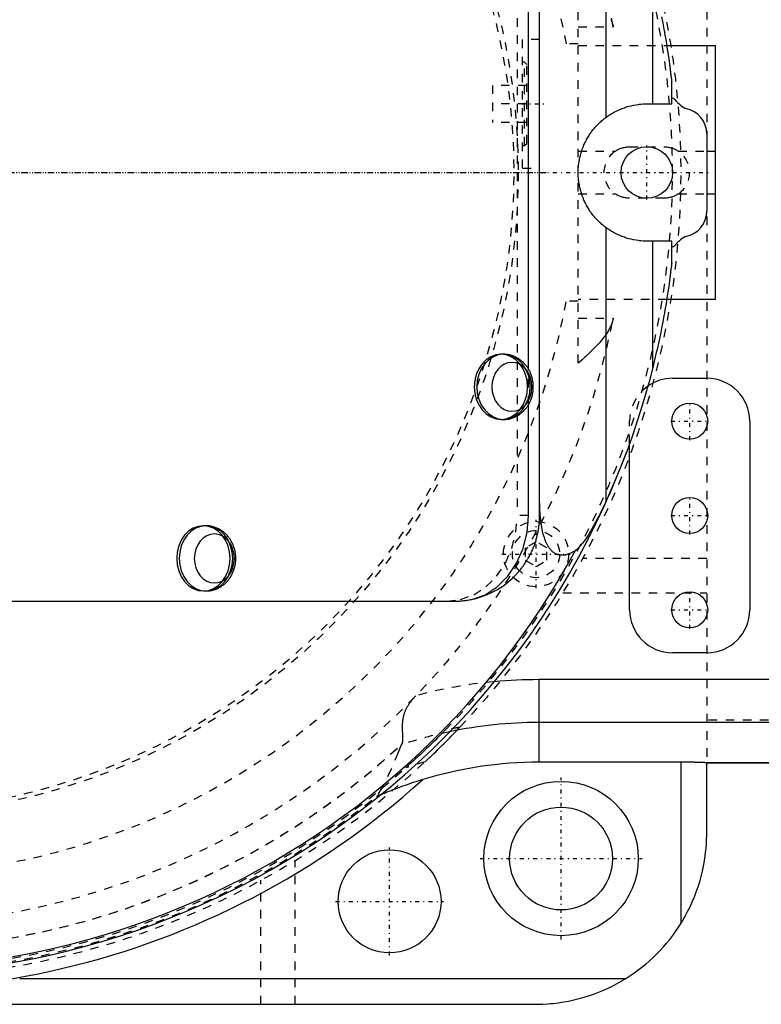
# Model space of a CAD drawing. Extents: x -584 to 223, y -128 to 128.
# Tile 18 of 21: x 17 to 103, y -97 to 18. Entities that reach past the tile are written whole.
import ezdxf

# ---------------------------------------------------------------- set-up
doc = ezdxf.new("R2010")
doc.units = 0
doc.linetypes.add('CENTER', pattern=[1.5, 0.45, -0.5, 0.05, -0.5])
doc.linetypes.add('DASHED', pattern=[2, 1, -1])
for name, color, linetype in [('AM_0', 7, 'CONTINUOUS'), ('AM_3', 7, 'DASHED'), ('AM_7', 7, 'CENTER')]:
    doc.layers.add(name, color=color, linetype=linetype)

msp = doc.modelspace()

# ---------------------------------------------------------------- linework, layer by layer
at = {"layer": 'AM_0', "color": 7, "linetype": 'CONTINUOUS'}
for p, q in [((77.5, -40), (77.5, 40)), ((85.27, 6.45), (85.27, 38.28)), ((76.2, -22.92), (76.2, 22.92)), ((90.69, 8), (90.69, 22.74)), ((92.32, 14.8), (98, 14.8)), ((98, -14.8), (98, 14.8)), ((92.9, 8), (92.9, 10.58)), ((92.9, 8.68), (93.1, 8.68)), ((90, 8), (92.9, 8)), ((97, 4.5), (97, -4.5)), ((97, 2.5), (98, 2.5)), ((97, -2.5), (98, -2.5)), ((85.27, -38.28), (85.27, -6.45)), ((92.9, -8), (90, -8)), ((90.69, -22.74), (90.69, -8)), ((92.9, -10.58), (92.9, -8)), ((93.1, -8.68), (92.9, -8.68)), ((98, -14.8), (92.32, -14.8)), ((73.29, -21.2), (72.98, -21.2)), ((93, -24), (97, -24)), ((76.2, -40), (76.2, -27.08)), ((72.98, -28.8), (73.29, -28.8)), ((102, -29), (102, -51)), ((88, -51), (88, -31.6)), ((38.59, -41.2), (38.28, -41.2)), ((38.28, -48.8), (38.59, -48.8)), ((7.2, -50), (68.01, -50)), ((97, -56), (93, -56)), ((77.4, -59.14), (77.4, -68.77)), ((108.2, -59.14), (77.4, -59.14)), ((108.2, -64.14), (77.4, -64.14)), ((94, -68.77), (77.4, -68.77)), ((94, -87.54), (94, -68.77)), ((108.2, -68.85), (97, -68.85)), ((97, -68.86), (108.2, -68.86)), ((97, -77), (97, -68.86)), ((16.86, -94), (87.54, -94)), ((-25.79, -97), (77, -97))]:
    msp.add_line(p, q, dxfattribs=at)
for points in [[(72.98, -21.2), (72.38, -21.27), (71.79, -21.49), (71.25, -21.84), (70.78, -22.31), (70.39, -22.89), (70.11, -23.55), (69.93, -24.26), (69.87, -25), (69.93, -25.74), (70.11, -26.45), (70.39, -27.11), (70.78, -27.69), (71.25, -28.16), (71.79, -28.51), (72.38, -28.73), (72.98, -28.8)], [(73.29, -21.2), (72.68, -21.27), (72.1, -21.49), (71.56, -21.84), (71.09, -22.31), (70.7, -22.89), (70.41, -23.55), (70.23, -24.26), (70.17, -25), (70.23, -25.74), (70.41, -26.45), (70.7, -27.11), (71.09, -27.69), (71.56, -28.16), (72.1, -28.51), (72.68, -28.73), (73.29, -28.8)], [(68.01, -50), (69.6, -49.81), (71.14, -49.24), (72.56, -48.31), (73.8, -47.07), (74.82, -45.56), (75.57, -43.83), (76.04, -41.95), (76.2, -40)], [(38.28, -41.2), (37.67, -41.27), (37.09, -41.49), (36.55, -41.84), (36.08, -42.31), (35.69, -42.89), (35.41, -43.55), (35.23, -44.26), (35.17, -45), (35.23, -45.74), (35.41, -46.45), (35.69, -47.11), (36.08, -47.69), (36.55, -48.16), (37.09, -48.51), (37.67, -48.73), (38.28, -48.8)], [(38.59, -41.2), (37.98, -41.27), (37.4, -41.49), (36.86, -41.84), (36.39, -42.31), (36, -42.89), (35.71, -43.55), (35.53, -44.26), (35.47, -45), (35.53, -45.74), (35.71, -46.45), (36, -47.11), (36.39, -47.69), (36.86, -48.16), (37.4, -48.51), (37.98, -48.73), (38.59, -48.8)]]:
    msp.add_lwpolyline(points, dxfattribs=at)
for points in [[(74.26, -22.15), (73.81, -22.2), (73.37, -22.36), (72.96, -22.63), (72.61, -22.98), (72.32, -23.41), (72.1, -23.91), (71.97, -24.44), (71.92, -25), (71.97, -25.56), (72.1, -26.09), (72.32, -26.59), (72.61, -27.02), (72.96, -27.37), (73.37, -27.64), (73.81, -27.8), (74.26, -27.85), (74.72, -27.8), (75.16, -27.64), (75.56, -27.37), (75.91, -27.02), (76.21, -26.59), (76.42, -26.09), (76.55, -25.56), (76.6, -25), (76.55, -24.44), (76.42, -23.91), (76.21, -23.41), (75.91, -22.98), (75.56, -22.63), (75.16, -22.36), (74.72, -22.2)], [(39.56, -42.15), (39.11, -42.2), (38.67, -42.36), (38.26, -42.63), (37.91, -42.98), (37.62, -43.41), (37.4, -43.91), (37.27, -44.44), (37.22, -45), (37.27, -45.56), (37.4, -46.09), (37.62, -46.59), (37.91, -47.02), (38.26, -47.37), (38.67, -47.64), (39.11, -47.8), (39.56, -47.85), (40.02, -47.8), (40.46, -47.64), (40.86, -47.37), (41.21, -47.02), (41.51, -46.59), (41.72, -46.09), (41.85, -45.56), (41.9, -45), (41.85, -44.44), (41.72, -43.91), (41.51, -43.41), (41.21, -42.98), (40.86, -42.63), (40.46, -42.36), (40.02, -42.2)]]:
    msp.add_lwpolyline(points, close=True, dxfattribs=at)
for points in [[(91.72, 18.14, 0), (91.86, 17.42, 0), (91.99, 16.71, 0), (92.06, 16.36, 0), (92.12, 16.01, 0), (92.24, 15.32, 0), (92.35, 14.63, 0), (92.45, 13.96, 0), (92.55, 13.31, 0), (92.64, 12.63, 0), (92.69, 12.29, 0), (92.7, 12.23, 0), (92.71, 12.12, 0), (92.73, 12, 0), (92.73, 11.94, 0), (92.74, 11.89, 0), (92.76, 11.77, 0), (92.77, 11.66, 0), (92.78, 11.55, 0), (92.8, 11.44, 0), (92.81, 11.34, 0), (92.82, 11.28, 0), (92.82, 11.23, 0), (92.84, 11.13, 0), (92.85, 11.03, 0), (92.86, 10.94, 0), (92.86, 10.88, 0), (92.87, 10.87, 0), (92.87, 10.85, 0), (92.87, 10.84, 0), (92.87, 10.84, 0), (92.87, 10.82, 0), (92.87, 10.8, 0), (92.88, 10.79, 0), (92.88, 10.78, 0), (92.88, 10.76, 0), (92.88, 10.75, 0), (92.88, 10.75, 0), (92.88, 10.73, 0), (92.88, 10.72, 0), (92.88, 10.71, 0), (92.89, 10.71, 0), (92.89, 10.69, 0), (92.89, 10.68, 0), (92.89, 10.68, 0), (92.89, 10.67, 0), (92.89, 10.66, 0), (92.89, 10.65, 0), (92.89, 10.64, 0), (92.89, 10.63, 0), (92.9, 10.62, 0), (92.9, 10.61, 0), (92.9, 10.61, 0), (92.9, 10.6, 0), (92.9, 10.6, 0), (92.9, 10.59, 0), (92.9, 10.59, 0), (92.9, 10.58, 0), (92.9, 10.58, 0), (92.9, 10.58, 0), (92.9, 10.58, 0), (92.9, 10.58, 0), (92.9, 10.58, 0)], [(85.27, 6.45, 0), (85.38, 6.53, 0), (85.62, 6.69, 0), (85.85, 6.84, 0), (85.98, 6.91, 0), (86.1, 6.98, 0), (86.35, 7.12, 0), (86.6, 7.24, 0), (86.85, 7.36, 0), (87.11, 7.46, 0), (87.38, 7.56, 0), (87.51, 7.6, 0), (87.65, 7.65, 0), (87.92, 7.72, 0), (88.19, 7.79, 0), (88.46, 7.85, 0), (88.74, 7.9, 0), (89.02, 7.94, 0), (89.16, 7.96, 0), (89.3, 7.97, 0), (89.58, 7.99, 0), (89.86, 8, 0), (90, 8, 0)], [(85.27, -6.45, 0), (85.21, -6.41, 0), (85.1, -6.32, 0), (84.99, -6.24, 0), (84.93, -6.19, 0), (84.88, -6.15, 0), (84.77, -6.05, 0), (84.66, -5.96, 0), (84.56, -5.87, 0), (84.46, -5.77, 0), (84.36, -5.67, 0), (84.31, -5.62, 0), (84.26, -5.57, 0), (84.16, -5.47, 0), (84.07, -5.37, 0), (83.98, -5.27, 0), (83.89, -5.17, 0), (83.8, -5.06, 0), (83.76, -5.01, 0), (83.72, -4.96, 0), (83.64, -4.85, 0), (83.56, -4.75, 0), (83.52, -4.69, 0), (83.48, -4.64, 0), (83.41, -4.53, 0), (83.33, -4.42, 0), (83.29, -4.36, 0), (83.26, -4.31, 0), (83.19, -4.19, 0), (83.12, -4.08, 0), (83.05, -3.96, 0), (82.98, -3.84, 0), (82.91, -3.71, 0), (82.88, -3.65, 0), (82.85, -3.59, 0), (82.79, -3.46, 0), (82.73, -3.34, 0), (82.67, -3.21, 0), (82.62, -3.08, 0), (82.56, -2.95, 0), (82.54, -2.88, 0), (82.51, -2.82, 0), (82.46, -2.68, 0), (82.42, -2.55, 0), (82.37, -2.41, 0), (82.33, -2.28, 0), (82.29, -2.14, 0), (82.27, -2.07, 0), (82.25, -2, 0), (82.22, -1.87, 0), (82.19, -1.73, 0), (82.16, -1.59, 0), (82.13, -1.45, 0), (82.11, -1.31, 0), (82.1, -1.24, 0), (82.09, -1.17, 0), (82.07, -1.03, 0), (82.05, -0.89, 0), (82.04, -0.75, 0), (82.02, -0.61, 0), (82.01, -0.48, 0), (82.01, -0.41, 0), (82.01, -0.34, 0), (82, -0.2, 0), (82, -0.07, 0), (82, 0, 0), (82, 0.07, 0), (82, 0.2, 0), (82.01, 0.34, 0), (82.01, 0.41, 0), (82.01, 0.48, 0), (82.02, 0.61, 0), (82.04, 0.75, 0), (82.05, 0.89, 0), (82.07, 1.03, 0), (82.09, 1.17, 0), (82.1, 1.24, 0), (82.11, 1.31, 0), (82.13, 1.45, 0), (82.16, 1.59, 0), (82.19, 1.73, 0), (82.22, 1.87, 0), (82.25, 2, 0), (82.27, 2.07, 0), (82.29, 2.14, 0), (82.33, 2.28, 0), (82.37, 2.41, 0), (82.42, 2.55, 0), (82.46, 2.68, 0), (82.51, 2.82, 0), (82.54, 2.88, 0), (82.56, 2.95, 0), (82.62, 3.08, 0), (82.67, 3.21, 0), (82.73, 3.34, 0), (82.79, 3.46, 0), (82.85, 3.59, 0), (82.88, 3.65, 0), (82.91, 3.71, 0), (82.98, 3.84, 0), (83.05, 3.96, 0), (83.12, 4.08, 0), (83.19, 4.19, 0), (83.26, 4.31, 0), (83.29, 4.36, 0), (83.33, 4.42, 0), (83.41, 4.53, 0), (83.48, 4.64, 0), (83.52, 4.69, 0), (83.56, 4.75, 0), (83.64, 4.85, 0), (83.72, 4.96, 0), (83.76, 5.01, 0), (83.8, 5.06, 0), (83.89, 5.17, 0), (83.98, 5.27, 0), (84.07, 5.37, 0), (84.16, 5.47, 0), (84.26, 5.57, 0), (84.31, 5.62, 0), (84.36, 5.67, 0), (84.46, 5.77, 0), (84.56, 5.87, 0), (84.66, 5.96, 0), (84.77, 6.05, 0), (84.88, 6.15, 0), (84.93, 6.19, 0), (84.99, 6.24, 0), (85.1, 6.32, 0), (85.21, 6.41, 0), (85.27, 6.45, 0)], [(90, -8, 0), (89.86, -8, 0), (89.58, -7.99, 0), (89.3, -7.97, 0), (89.16, -7.96, 0), (89.02, -7.94, 0), (88.74, -7.9, 0), (88.46, -7.85, 0), (88.19, -7.79, 0), (87.92, -7.72, 0), (87.65, -7.65, 0), (87.51, -7.6, 0), (87.38, -7.56, 0), (87.11, -7.46, 0), (86.85, -7.36, 0), (86.6, -7.24, 0), (86.35, -7.12, 0), (86.1, -6.98, 0), (85.98, -6.91, 0), (85.85, -6.84, 0), (85.62, -6.69, 0), (85.38, -6.53, 0), (85.27, -6.45, 0)], [(92.9, -10.58, 0), (92.9, -10.58, 0), (92.9, -10.58, 0), (92.9, -10.58, 0), (92.9, -10.58, 0), (92.9, -10.58, 0), (92.9, -10.59, 0), (92.9, -10.59, 0), (92.9, -10.6, 0), (92.9, -10.6, 0), (92.9, -10.61, 0), (92.9, -10.61, 0), (92.9, -10.62, 0), (92.89, -10.63, 0), (92.89, -10.64, 0), (92.89, -10.65, 0), (92.89, -10.66, 0), (92.89, -10.67, 0), (92.89, -10.68, 0), (92.89, -10.68, 0), (92.89, -10.69, 0), (92.89, -10.71, 0), (92.88, -10.71, 0), (92.88, -10.72, 0), (92.88, -10.73, 0), (92.88, -10.75, 0), (92.88, -10.75, 0), (92.88, -10.76, 0), (92.88, -10.78, 0), (92.88, -10.79, 0), (92.87, -10.8, 0), (92.87, -10.82, 0), (92.87, -10.84, 0), (92.87, -10.84, 0), (92.87, -10.85, 0), (92.87, -10.87, 0), (92.86, -10.88, 0), (92.86, -10.94, 0), (92.85, -11.03, 0), (92.84, -11.13, 0), (92.82, -11.23, 0), (92.82, -11.28, 0), (92.81, -11.34, 0), (92.8, -11.44, 0), (92.78, -11.55, 0), (92.77, -11.66, 0), (92.76, -11.77, 0), (92.74, -11.89, 0), (92.73, -11.94, 0), (92.73, -12, 0), (92.71, -12.12, 0), (92.7, -12.23, 0), (92.69, -12.29, 0), (92.64, -12.63, 0), (92.55, -13.31, 0), (92.45, -13.96, 0), (92.35, -14.63, 0), (92.24, -15.32, 0), (92.12, -16.01, 0), (92.06, -16.36, 0), (91.99, -16.71, 0), (91.86, -17.42, 0), (91.72, -18.14, 0), (91.58, -18.85, 0), (91.43, -19.57, 0), (91.27, -20.28, 0), (91.19, -20.64, 0), (91.11, -21, 0), (90.95, -21.7, 0), (90.78, -22.4, 0), (90.69, -22.74, 0)], [(73.29, -28.8, 0), (73.34, -28.8, 0), (73.44, -28.8, 0), (73.55, -28.79, 0), (73.6, -28.78, 0), (73.65, -28.78, 0), (73.75, -28.77, 0), (73.86, -28.75, 0), (73.96, -28.73, 0), (74.06, -28.71, 0), (74.16, -28.68, 0), (74.21, -28.66, 0), (74.26, -28.65, 0), (74.36, -28.62, 0), (74.46, -28.58, 0), (74.56, -28.54, 0), (74.65, -28.5, 0), (74.74, -28.45, 0), (74.79, -28.43, 0), (74.84, -28.4, 0), (74.93, -28.35, 0), (75.02, -28.3, 0), (75.06, -28.27, 0), (75.11, -28.24, 0), (75.19, -28.18, 0), (75.28, -28.12, 0), (75.32, -28.09, 0), (75.36, -28.05, 0), (75.44, -27.99, 0), (75.52, -27.92, 0), (75.6, -27.85, 0), (75.67, -27.77, 0), (75.74, -27.69, 0), (75.78, -27.65, 0), (75.81, -27.61, 0), (75.88, -27.53, 0), (75.95, -27.45, 0), (76.01, -27.37, 0), (76.07, -27.28, 0), (76.13, -27.19, 0), (76.16, -27.15, 0), (76.19, -27.1, 0), (76.24, -27.01, 0), (76.29, -26.91, 0), (76.34, -26.82, 0), (76.39, -26.72, 0), (76.43, -26.63, 0), (76.45, -26.58, 0), (76.47, -26.53, 0), (76.51, -26.43, 0), (76.55, -26.32, 0), (76.58, -26.22, 0), (76.61, -26.12, 0), (76.64, -26.02, 0), (76.65, -25.96, 0), (76.66, -25.91, 0), (76.68, -25.81, 0), (76.7, -25.7, 0), (76.72, -25.59, 0), (76.73, -25.49, 0), (76.74, -25.38, 0), (76.75, -25.32, 0), (76.75, -25.27, 0), (76.76, -25.16, 0), (76.76, -25.05, 0), (76.76, -25, 0), (76.76, -24.95, 0), (76.76, -24.84, 0), (76.75, -24.73, 0), (76.75, -24.68, 0), (76.74, -24.62, 0), (76.73, -24.51, 0), (76.72, -24.41, 0), (76.7, -24.3, 0), (76.68, -24.2, 0), (76.66, -24.09, 0), (76.65, -24.04, 0), (76.64, -23.98, 0), (76.61, -23.88, 0), (76.58, -23.78, 0), (76.55, -23.67, 0), (76.51, -23.57, 0), (76.47, -23.47, 0), (76.45, -23.42, 0), (76.43, -23.37, 0), (76.39, -23.28, 0), (76.34, -23.18, 0), (76.29, -23.09, 0), (76.24, -22.99, 0), (76.19, -22.9, 0), (76.16, -22.85, 0), (76.13, -22.81, 0), (76.07, -22.72, 0), (76.01, -22.63, 0), (75.95, -22.55, 0), (75.88, -22.47, 0), (75.81, -22.38, 0), (75.78, -22.35, 0), (75.74, -22.31, 0), (75.67, -22.23, 0), (75.6, -22.15, 0), (75.52, -22.08, 0), (75.44, -22.01, 0), (75.36, -21.95, 0), (75.32, -21.91, 0), (75.28, -21.88, 0), (75.19, -21.82, 0), (75.11, -21.76, 0), (75.06, -21.73, 0), (75.02, -21.7, 0), (74.93, -21.65, 0), (74.84, -21.6, 0), (74.79, -21.57, 0), (74.74, -21.55, 0), (74.65, -21.5, 0), (74.55, -21.46, 0), (74.46, -21.42, 0), (74.36, -21.38, 0), (74.26, -21.35, 0), (74.21, -21.34, 0), (74.16, -21.32, 0), (74.06, -21.29, 0), (73.96, -21.27, 0), (73.86, -21.25, 0), (73.75, -21.23, 0), (73.65, -21.22, 0), (73.6, -21.22, 0), (73.55, -21.21, 0), (73.44, -21.2, 0), (73.34, -21.2, 0), (73.29, -21.2, 0)], [(90.69, -22.74, 0), (90.26, -24.4, 0), (89.31, -27.68, 0), (88.24, -30.92, 0), (87.66, -32.52, 0)], [(87.66, -32.52, 0), (87.29, -33.51, 0), (86.52, -35.43, 0), (85.71, -37.32, 0), (85.27, -38.28, 0)], [(81.67, -44.07, 0), (81.63, -44.1, 0), (81.55, -44.15, 0), (81.47, -44.2, 0), (81.43, -44.23, 0), (81.38, -44.25, 0), (81.3, -44.3, 0), (81.21, -44.34, 0), (81.13, -44.39, 0), (81.04, -44.42, 0), (80.95, -44.46, 0), (80.91, -44.48, 0), (80.87, -44.49, 0), (80.78, -44.52, 0), (80.69, -44.55, 0), (80.61, -44.57, 0), (80.52, -44.59, 0), (80.44, -44.61, 0), (80.39, -44.61, 0), (80.35, -44.62, 0), (80.27, -44.63, 0), (80.18, -44.63, 0), (80.14, -44.63, 0), (80.1, -44.63, 0), (80.02, -44.63, 0), (79.94, -44.63, 0), (79.9, -44.62, 0), (79.86, -44.62, 0), (79.79, -44.6, 0), (79.71, -44.59, 0), (79.64, -44.57, 0), (79.57, -44.54, 0), (79.5, -44.52, 0), (79.47, -44.5, 0), (79.43, -44.49, 0), (79.37, -44.46, 0), (79.3, -44.42, 0), (79.24, -44.39, 0), (79.18, -44.35, 0), (79.12, -44.31, 0), (79.09, -44.28, 0), (79.07, -44.26, 0), (79.01, -44.22, 0), (78.96, -44.17, 0), (78.9, -44.12, 0), (78.85, -44.06, 0), (78.8, -44.01, 0), (78.78, -43.98, 0), (78.75, -43.95, 0), (78.71, -43.9, 0), (78.66, -43.84, 0), (78.61, -43.77, 0), (78.57, -43.71, 0), (78.53, -43.65, 0), (78.51, -43.61, 0), (78.49, -43.58, 0), (78.45, -43.51, 0), (78.41, -43.44, 0), (78.37, -43.37, 0), (78.33, -43.3, 0), (78.3, -43.22, 0), (78.28, -43.18, 0), (78.26, -43.15, 0), (78.23, -43.07, 0), (78.19, -42.99, 0), (78.18, -42.95, 0), (78.16, -42.91, 0), (78.13, -42.83, 0), (78.1, -42.75, 0), (78.09, -42.71, 0), (78.07, -42.66, 0), (78.05, -42.58, 0), (78.02, -42.5, 0), (77.93, -42.19, 0), (77.8, -41.65, 0), (77.7, -41.08, 0), (77.63, -40.51, 0), (77.57, -39.93, 0), (77.55, -39.65, 0), (77.54, -39.36, 0), (77.51, -38.78, 0), (77.5, -38.19, 0), (77.5, -37.9, 0)], [(85.27, -38.28, 0), (85.18, -38.48, 0), (84.99, -38.88, 0), (84.79, -39.28, 0), (84.69, -39.48, 0), (84.6, -39.68, 0), (84.4, -40.08, 0), (84.19, -40.47, 0), (83.99, -40.85, 0), (83.79, -41.22, 0), (83.6, -41.56, 0), (83.5, -41.72, 0), (83.41, -41.88, 0), (83.22, -42.19, 0), (83.04, -42.47, 0), (82.87, -42.73, 0), (82.69, -42.98, 0), (82.51, -43.23, 0), (82.4, -43.36, 0), (82.38, -43.38, 0), (82.35, -43.43, 0), (82.31, -43.47, 0), (82.29, -43.5, 0), (82.27, -43.52, 0), (82.23, -43.56, 0), (82.19, -43.6, 0), (82.16, -43.65, 0), (82.12, -43.69, 0), (82.08, -43.73, 0), (82.06, -43.75, 0), (82.03, -43.77, 0), (81.99, -43.81, 0), (81.95, -43.85, 0), (81.91, -43.89, 0), (81.87, -43.93, 0), (81.83, -43.96, 0), (81.81, -43.98, 0), (81.78, -43.99, 0), (81.74, -44.03, 0), (81.7, -44.06, 0), (81.67, -44.07, 0)], [(70.29, -49.6, 0), (70.63, -49.5, 0), (71.31, -49.25, 0), (71.96, -48.95, 0), (72.27, -48.79, 0), (72.59, -48.61, 0), (73.19, -48.22, 0), (73.76, -47.8, 0), (74.3, -47.33, 0), (74.6, -47.04, 0), (74.69, -46.95, 0), (74.77, -46.87, 0), (74.81, -46.82, 0), (74.85, -46.78, 0), (74.93, -46.69, 0), (75.01, -46.6, 0), (75.09, -46.51, 0), (75.16, -46.42, 0), (75.24, -46.33, 0), (75.28, -46.28, 0), (75.32, -46.24, 0), (75.39, -46.14, 0), (75.46, -46.05, 0), (75.5, -46, 0), (75.53, -45.95, 0), (75.6, -45.86, 0), (75.67, -45.76, 0), (75.71, -45.71, 0), (75.74, -45.66, 0), (75.81, -45.57, 0), (75.87, -45.47, 0), (75.94, -45.37, 0), (76, -45.26, 0), (76.06, -45.16, 0), (76.09, -45.11, 0), (76.13, -45.06, 0), (76.18, -44.96, 0), (76.24, -44.85, 0), (76.3, -44.75, 0), (76.36, -44.64, 0), (76.41, -44.54, 0), (76.44, -44.48, 0), (76.46, -44.43, 0), (76.52, -44.32, 0), (76.57, -44.22, 0), (76.62, -44.11, 0), (76.67, -44, 0), (76.71, -43.89, 0), (76.74, -43.83, 0), (76.76, -43.78, 0), (76.8, -43.67, 0), (76.85, -43.56, 0), (76.89, -43.45, 0), (76.93, -43.33, 0), (76.97, -43.22, 0), (76.99, -43.16, 0), (77, -43.11, 0), (77.04, -42.99, 0), (77.08, -42.88, 0), (77.11, -42.77, 0), (77.14, -42.65, 0), (77.17, -42.54, 0), (77.19, -42.48, 0), (77.2, -42.42, 0), (77.23, -42.3, 0), (77.26, -42.19, 0), (77.27, -42.13, 0), (77.28, -42.07, 0), (77.31, -41.95, 0), (77.33, -41.84, 0), (77.34, -41.78, 0), (77.35, -41.72, 0), (77.37, -41.6, 0), (77.39, -41.48, 0), (77.41, -41.37, 0), (77.42, -41.25, 0), (77.44, -41.13, 0), (77.44, -41.07, 0), (77.45, -41.01, 0), (77.46, -40.89, 0), (77.47, -40.77, 0), (77.48, -40.66, 0), (77.49, -40.54, 0), (77.49, -40.42, 0), (77.49, -40.36, 0), (77.5, -40.3, 0), (77.5, -40.18, 0), (77.5, -40.06, 0), (77.5, -40, 0)], [(38.59, -48.8, 0), (38.64, -48.8, 0), (38.74, -48.8, 0), (38.85, -48.79, 0), (38.9, -48.78, 0), (38.95, -48.78, 0), (39.05, -48.77, 0), (39.16, -48.75, 0), (39.26, -48.73, 0), (39.36, -48.71, 0), (39.46, -48.68, 0), (39.51, -48.66, 0), (39.56, -48.65, 0), (39.66, -48.62, 0), (39.76, -48.58, 0), (39.86, -48.54, 0), (39.95, -48.5, 0), (40.04, -48.45, 0), (40.09, -48.43, 0), (40.14, -48.4, 0), (40.23, -48.35, 0), (40.32, -48.3, 0), (40.36, -48.27, 0), (40.41, -48.24, 0), (40.49, -48.18, 0), (40.58, -48.12, 0), (40.62, -48.09, 0), (40.66, -48.05, 0), (40.74, -47.99, 0), (40.82, -47.92, 0), (40.9, -47.85, 0), (40.97, -47.77, 0), (41.04, -47.69, 0), (41.08, -47.65, 0), (41.11, -47.61, 0), (41.18, -47.53, 0), (41.25, -47.45, 0), (41.31, -47.37, 0), (41.37, -47.28, 0), (41.43, -47.19, 0), (41.46, -47.15, 0), (41.49, -47.1, 0), (41.54, -47.01, 0), (41.59, -46.91, 0), (41.64, -46.82, 0), (41.69, -46.72, 0), (41.73, -46.63, 0), (41.75, -46.58, 0), (41.77, -46.53, 0), (41.81, -46.43, 0), (41.85, -46.32, 0), (41.88, -46.22, 0), (41.91, -46.12, 0), (41.94, -46.02, 0), (41.95, -45.96, 0), (41.96, -45.91, 0), (41.98, -45.81, 0), (42, -45.7, 0), (42.02, -45.59, 0), (42.03, -45.49, 0), (42.04, -45.38, 0), (42.05, -45.32, 0), (42.05, -45.27, 0), (42.06, -45.16, 0), (42.06, -45.05, 0), (42.06, -45, 0), (42.06, -44.95, 0), (42.06, -44.84, 0), (42.05, -44.73, 0), (42.05, -44.68, 0), (42.04, -44.62, 0), (42.03, -44.51, 0), (42.02, -44.41, 0), (42, -44.3, 0), (41.98, -44.2, 0), (41.96, -44.09, 0), (41.95, -44.04, 0), (41.94, -43.98, 0), (41.91, -43.88, 0), (41.88, -43.78, 0), (41.85, -43.67, 0), (41.81, -43.57, 0), (41.77, -43.47, 0), (41.75, -43.42, 0), (41.73, -43.37, 0), (41.69, -43.28, 0), (41.64, -43.18, 0), (41.59, -43.09, 0), (41.54, -42.99, 0), (41.49, -42.9, 0), (41.46, -42.85, 0), (41.43, -42.81, 0), (41.37, -42.72, 0), (41.31, -42.63, 0), (41.25, -42.55, 0), (41.18, -42.47, 0), (41.11, -42.38, 0), (41.08, -42.35, 0), (41.04, -42.31, 0), (40.97, -42.23, 0), (40.9, -42.15, 0), (40.82, -42.08, 0), (40.74, -42.01, 0), (40.66, -41.95, 0), (40.62, -41.91, 0), (40.58, -41.88, 0), (40.49, -41.82, 0), (40.41, -41.76, 0), (40.36, -41.73, 0), (40.32, -41.7, 0), (40.23, -41.65, 0), (40.14, -41.6, 0), (40.09, -41.57, 0), (40.04, -41.55, 0), (39.95, -41.5, 0), (39.85, -41.46, 0), (39.76, -41.42, 0), (39.66, -41.38, 0), (39.56, -41.35, 0), (39.51, -41.34, 0), (39.46, -41.32, 0), (39.36, -41.29, 0), (39.26, -41.27, 0), (39.16, -41.25, 0), (39.05, -41.23, 0), (38.95, -41.22, 0), (38.9, -41.22, 0), (38.85, -41.21, 0), (38.74, -41.2, 0), (38.64, -41.2, 0), (38.59, -41.2, 0)], [(97, -68.85, 0), (97, -68.85, 0), (96.99, -68.85, 0), (96.99, -68.85, 0), (96.99, -68.85, 0), (96.99, -68.85, 0), (96.98, -68.85, 0), (96.98, -68.85, 0), (96.97, -68.85, 0), (96.96, -68.84, 0), (96.96, -68.84, 0), (96.95, -68.84, 0), (96.95, -68.84, 0), (96.94, -68.84, 0), (96.93, -68.84, 0), (96.93, -68.84, 0), (96.92, -68.84, 0), (96.91, -68.84, 0), (96.9, -68.84, 0), (96.89, -68.83, 0), (96.88, -68.83, 0), (96.87, -68.83, 0), (96.86, -68.83, 0), (96.86, -68.83, 0), (96.85, -68.83, 0), (96.83, -68.83, 0), (96.82, -68.83, 0), (96.82, -68.83, 0), (96.8, -68.83, 0), (96.79, -68.83, 0), (96.77, -68.82, 0), (96.75, -68.82, 0), (96.74, -68.82, 0), (96.73, -68.82, 0), (96.72, -68.82, 0), (96.7, -68.82, 0), (96.68, -68.82, 0), (96.66, -68.82, 0), (96.64, -68.82, 0), (96.62, -68.82, 0), (96.61, -68.82, 0), (96.6, -68.81, 0), (96.58, -68.81, 0), (96.56, -68.81, 0), (96.54, -68.81, 0), (96.52, -68.81, 0), (96.49, -68.81, 0), (96.48, -68.81, 0), (96.47, -68.81, 0), (96.44, -68.81, 0), (96.42, -68.81, 0), (96.39, -68.81, 0), (96.37, -68.8, 0), (96.34, -68.8, 0), (96.33, -68.8, 0), (96.32, -68.8, 0), (96.29, -68.8, 0), (96.26, -68.8, 0), (96.23, -68.8, 0), (96.2, -68.8, 0), (96.17, -68.8, 0), (96.16, -68.8, 0), (96.15, -68.8, 0), (96.12, -68.8, 0), (96.09, -68.8, 0), (96.07, -68.8, 0), (96.05, -68.79, 0), (96.02, -68.79, 0), (95.99, -68.79, 0), (95.98, -68.79, 0), (95.96, -68.79, 0), (95.93, -68.79, 0), (95.9, -68.79, 0), (95.86, -68.79, 0), (95.83, -68.79, 0), (95.8, -68.79, 0), (95.78, -68.79, 0), (95.76, -68.79, 0), (95.73, -68.79, 0), (95.69, -68.79, 0), (95.66, -68.79, 0), (95.62, -68.79, 0), (95.59, -68.78, 0), (95.57, -68.78, 0), (95.55, -68.78, 0), (95.51, -68.78, 0), (95.48, -68.78, 0), (95.44, -68.78, 0), (95.4, -68.78, 0), (95.37, -68.78, 0), (95.35, -68.78, 0), (95.33, -68.78, 0), (95.29, -68.78, 0), (95.25, -68.78, 0), (95.21, -68.78, 0), (95.17, -68.78, 0), (95.13, -68.78, 0), (95.11, -68.78, 0), (95.1, -68.78, 0), (95.06, -68.78, 0), (95.02, -68.78, 0), (94.98, -68.78, 0), (94.94, -68.78, 0), (94.9, -68.78, 0), (94.88, -68.78, 0), (94.86, -68.77, 0), (94.81, -68.77, 0), (94.77, -68.77, 0), (94.75, -68.77, 0), (94.73, -68.77, 0), (94.69, -68.77, 0), (94.65, -68.77, 0), (94.63, -68.77, 0), (94.61, -68.77, 0), (94.57, -68.77, 0), (94.53, -68.77, 0), (94.48, -68.77, 0), (94.44, -68.77, 0), (94.4, -68.77, 0), (94.38, -68.77, 0), (94.36, -68.77, 0), (94.32, -68.77, 0), (94.27, -68.77, 0), (94.23, -68.77, 0), (94.19, -68.77, 0), (94.15, -68.77, 0), (94.13, -68.77, 0), (94.11, -68.77, 0), (94.06, -68.77, 0), (94.02, -68.77, 0), (94, -68.77, 0)], [(63.87, -70.79, 0), (63.71, -70.84, 0), (63.4, -70.94, 0), (63.08, -71.04, 0), (62.92, -71.1, 0), (62.76, -71.15, 0), (62.45, -71.25, 0), (62.13, -71.36, 0), (61.82, -71.47, 0), (61.51, -71.58, 0), (61.22, -71.69, 0), (61.07, -71.74, 0), (60.93, -71.79, 0), (60.65, -71.9, 0), (60.39, -72, 0), (60.14, -72.1, 0), (59.9, -72.19, 0), (59.68, -72.28, 0), (59.57, -72.32, 0), (59.47, -72.36, 0), (59.25, -72.45, 0), (59.13, -72.5, 0), (59.1, -72.51, 0), (59.07, -72.53, 0), (59.05, -72.53, 0), (59.03, -72.54, 0), (59, -72.55, 0), (58.97, -72.57, 0), (58.95, -72.57, 0)], [(94, -87.54, 0), (94.16, -87.27, 0), (94.47, -86.74, 0), (94.76, -86.19, 0), (94.91, -85.91, 0), (95.04, -85.63, 0), (95.3, -85.06, 0), (95.55, -84.48, 0), (95.77, -83.89, 0), (95.98, -83.3, 0), (96.17, -82.7, 0), (96.26, -82.4, 0), (96.34, -82.1, 0), (96.49, -81.49, 0), (96.62, -80.88, 0), (96.73, -80.27, 0), (96.82, -79.66, 0), (96.89, -79.06, 0), (96.92, -78.76, 0), (96.95, -78.46, 0), (96.98, -77.87, 0), (97, -77.29, 0), (97, -77, 0)], [(77, -97, 0), (77.29, -97, 0), (77.87, -96.98, 0), (78.46, -96.95, 0), (78.76, -96.92, 0), (79.06, -96.89, 0), (79.66, -96.82, 0), (80.27, -96.73, 0), (80.88, -96.62, 0), (81.49, -96.49, 0), (82.1, -96.34, 0), (82.4, -96.26, 0), (82.7, -96.17, 0), (83.3, -95.98, 0), (83.89, -95.77, 0), (84.48, -95.55, 0), (85.06, -95.3, 0), (85.63, -95.04, 0), (85.91, -94.91, 0), (86.19, -94.76, 0), (86.74, -94.47, 0), (87.27, -94.16, 0), (87.54, -94, 0)]]:
    msp.add_polyline3d(points, dxfattribs=at)
for centre, radius in [((90, 0), 3), ((95, -29), 2.1), ((95, -40), 2.1), ((95, -51), 2.1), ((80, -80), 9), ((80, -80), 6), ((60, -85), 6)]:
    msp.add_circle(centre, radius, dxfattribs=at)
for centre, radius, start, end in [((97, 11.8), 5, 218.6784, 240.392), ((94, 4.5), 3, 0, 79.8304), ((94, -4.5), 3, 280.1696, 0), ((97, -11.8), 5, 119.608, 141.3216), ((93, -29), 5, 90, 125.1706), ((97, -29), 5, 0, 90), ((0, 0), 93.5, 254.1734, 339.6443), ((0, 0), 92.81, 254.0521, 331.6467), ((93, -51), 5, 180, 270), ((97, -51), 5, 270, 0), ((77.4, -115), 55.86, 90, 95.3181), ((77.4, -115), 50.86, 90, 101.794), ((77.4, -115), 46.23, 90, 107.015), ((0, 0), 95.35, 254.4883, 312.0574), ((77, -77), 20, 301.7883, 328.2117)]:
    msp.add_arc(centre, radius, start, end, dxfattribs=at)
at = {"layer": 'AM_3', "color": 6, "linetype": 'DASHED'}
for p, q in [((97, 68.86), (97, -68.86)), ((74.88, 40), (74.88, -40)), ((82, -22.23), (82, 22.23)), ((82, 17), (86.09, 17)), ((77.5, 15.5), (75.5, 15.5)), ((75.5, 0.5), (75.5, 15.5)), ((82, 15), (80.62, 15)), ((82, 14.8), (92.32, 14.8)), ((75.75, 12.86), (75.5, 12.86)), ((76, 12.61), (75.75, 12.86)), ((75.75, 3.14), (75.75, 12.86)), ((76, 3.39), (76, 12.61)), ((72, 10.16), (72, 5.83)), ((76, 10.16), (72, 10.16)), ((76, 8), (72, 8)), ((76, 5.83), (72, 5.83)), ((75.5, 3.14), (75.75, 3.14)), ((75.75, 3.14), (76, 3.39)), ((82, 2.5), (86.34, 2.5)), ((88, 3), (92, 3)), ((93.66, 2.5), (97, 2.5)), ((75.5, 0.5), (77.5, 0.5)), ((82, -2.5), (86.34, -2.5)), ((92, -3), (88, -3)), ((93.66, -2.5), (97, -2.5)), ((92.32, -14.8), (82, -14.8)), ((82, -15), (80.62, -15)), ((82, -17), (86.09, -17)), ((76.2, -27.08), (76.2, -22.92)), ((88, -31.6), (88, -29)), ((76.2, -40), (74.88, -40)), ((77.08, -43.06), (75.83, -43.78)), ((78.33, -43.78), (77.08, -43.06)), ((75.83, -43.78), (75.83, -45.22)), ((78.33, -45.22), (78.33, -43.78)), ((75.83, -45.22), (77.08, -45.94)), ((77.08, -45.94), (78.33, -45.22)), ((97, -45), (82.53, -45)), ((80.22, -49), (97, -49)), ((108.2, -63.86), (97, -63.86)), ((61.35, -66.74), (61.34, -66.76)), ((49, -97), (49, -80.22)), ((45, -97), (45, -82.53))]:
    msp.add_line(p, q, dxfattribs=at)
for points in [[(72.98, -28.8), (73.59, -28.73), (74.17, -28.51), (74.71, -28.16), (75.18, -27.69), (75.57, -27.11), (75.86, -26.45), (76.04, -25.74), (76.1, -25), (76.04, -24.26), (75.86, -23.55), (75.57, -22.89), (75.18, -22.31), (74.71, -21.84), (74.17, -21.49), (73.59, -21.27), (72.98, -21.2)], [(73.29, -28.8), (73.89, -28.73), (74.48, -28.51), (75.02, -28.16), (75.49, -27.69), (75.87, -27.11), (76.16, -26.45), (76.34, -25.74), (76.4, -25), (76.34, -24.26), (76.16, -23.55), (75.87, -22.89), (75.49, -22.31), (75.02, -21.84), (74.48, -21.49), (73.89, -21.27), (73.29, -21.2)], [(66.69, -50), (68.28, -49.81), (69.82, -49.24), (71.24, -48.31), (72.48, -47.07), (73.5, -45.56), (74.25, -43.83), (74.72, -41.95), (74.88, -40)], [(38.28, -48.8), (38.89, -48.73), (39.47, -48.51), (40.01, -48.16), (40.48, -47.69), (40.87, -47.11), (41.16, -46.45), (41.33, -45.74), (41.39, -45), (41.33, -44.26), (41.16, -43.55), (40.87, -42.89), (40.48, -42.31), (40.01, -41.84), (39.47, -41.49), (38.89, -41.27), (38.28, -41.2)], [(38.59, -48.8), (39.19, -48.73), (39.78, -48.51), (40.32, -48.16), (40.79, -47.69), (41.17, -47.11), (41.46, -46.45), (41.64, -45.74), (41.7, -45), (41.64, -44.26), (41.46, -43.55), (41.17, -42.89), (40.79, -42.31), (40.32, -41.84), (39.78, -41.49), (39.19, -41.27), (38.59, -41.2)]]:
    msp.add_lwpolyline(points, dxfattribs=at)
for points in [[(85.83, 17.83, 0), (85.85, 17.77, 0), (85.87, 17.72, 0), (85.9, 17.66, 0), (85.92, 17.6, 0), (85.94, 17.55, 0), (85.95, 17.52, 0), (85.96, 17.49, 0), (85.97, 17.43, 0), (85.99, 17.38, 0), (86.01, 17.32, 0), (86.03, 17.26, 0), (86.04, 17.2, 0), (86.05, 17.18, 0), (86.06, 17.15, 0), (86.07, 17.09, 0), (86.08, 17.03, 0), (86.09, 17, 0)], [(86.34, 2.5, 0), (86.38, 2.53, 0), (86.47, 2.58, 0), (86.55, 2.63, 0), (86.59, 2.65, 0), (86.64, 2.67, 0), (86.72, 2.72, 0), (86.81, 2.76, 0), (86.9, 2.79, 0), (86.99, 2.83, 0), (87.09, 2.86, 0), (87.13, 2.87, 0), (87.18, 2.89, 0), (87.28, 2.91, 0), (87.37, 2.93, 0), (87.47, 2.95, 0), (87.56, 2.97, 0), (87.66, 2.98, 0), (87.71, 2.99, 0), (87.76, 2.99, 0), (87.85, 3, 0), (87.95, 3, 0), (88, 3, 0)], [(92, 3, 0), (92.05, 3, 0), (92.15, 3, 0), (92.24, 2.99, 0), (92.29, 2.99, 0), (92.34, 2.98, 0), (92.44, 2.97, 0), (92.53, 2.95, 0), (92.63, 2.93, 0), (92.72, 2.91, 0), (92.82, 2.89, 0), (92.87, 2.87, 0), (92.91, 2.86, 0), (93.01, 2.83, 0), (93.1, 2.79, 0), (93.19, 2.76, 0), (93.28, 2.72, 0), (93.36, 2.67, 0), (93.41, 2.65, 0), (93.45, 2.63, 0), (93.53, 2.58, 0), (93.62, 2.53, 0), (93.66, 2.5, 0)], [(88, -3, 0), (87.95, -3, 0), (87.85, -3, 0), (87.76, -2.99, 0), (87.71, -2.99, 0), (87.66, -2.98, 0), (87.56, -2.97, 0), (87.47, -2.95, 0), (87.37, -2.93, 0), (87.28, -2.91, 0), (87.18, -2.89, 0), (87.13, -2.87, 0), (87.09, -2.86, 0), (86.99, -2.83, 0), (86.9, -2.79, 0), (86.81, -2.76, 0), (86.72, -2.72, 0), (86.64, -2.67, 0), (86.59, -2.65, 0), (86.55, -2.63, 0), (86.47, -2.58, 0), (86.38, -2.53, 0), (86.34, -2.5, 0)], [(93.66, -2.5, 0), (93.62, -2.53, 0), (93.53, -2.58, 0), (93.45, -2.63, 0), (93.41, -2.65, 0), (93.36, -2.67, 0), (93.28, -2.72, 0), (93.19, -2.76, 0), (93.1, -2.79, 0), (93.01, -2.83, 0), (92.91, -2.86, 0), (92.87, -2.87, 0), (92.82, -2.89, 0), (92.72, -2.91, 0), (92.63, -2.93, 0), (92.53, -2.95, 0), (92.44, -2.97, 0), (92.34, -2.98, 0), (92.29, -2.99, 0), (92.24, -2.99, 0), (92.15, -3, 0), (92.05, -3, 0), (92, -3, 0)], [(86.09, -17, 0), (86.08, -17.03, 0), (86.07, -17.09, 0), (86.06, -17.15, 0), (86.05, -17.18, 0), (86.04, -17.21, 0), (86.03, -17.26, 0), (86.01, -17.32, 0), (85.99, -17.38, 0), (85.97, -17.44, 0), (85.96, -17.49, 0), (85.95, -17.52, 0), (85.94, -17.55, 0), (85.92, -17.61, 0), (85.89, -17.66, 0), (85.87, -17.72, 0), (85.85, -17.78, 0), (85.83, -17.83, 0), (85.81, -17.86, 0), (85.8, -17.89, 0), (85.78, -17.94, 0), (85.75, -18, 0), (85.74, -18.02, 0), (85.72, -18.05, 0), (85.7, -18.11, 0), (85.67, -18.16, 0), (85.66, -18.19, 0), (85.64, -18.21, 0), (85.61, -18.27, 0), (85.58, -18.32, 0), (85.48, -18.51, 0), (85.28, -18.81, 0), (85.07, -19.11, 0), (84.85, -19.4, 0), (84.63, -19.67, 0), (84.51, -19.81, 0), (84.39, -19.95, 0), (84.14, -20.22, 0), (83.87, -20.5, 0), (83.6, -20.77, 0), (83.32, -21.04, 0), (83.03, -21.31, 0), (82.89, -21.45, 0), (82.74, -21.58, 0), (82.45, -21.84, 0), (82.15, -22.1, 0), (82, -22.23, 0)], [(67.5, -50, 0), (67.58, -50, 0), (67.74, -50, 0), (67.89, -49.99, 0), (67.97, -49.99, 0), (68.05, -49.98, 0), (68.21, -49.97, 0), (68.36, -49.96, 0), (68.52, -49.95, 0), (68.68, -49.93, 0), (68.83, -49.91, 0), (68.91, -49.9, 0), (68.99, -49.89, 0), (69.14, -49.86, 0), (69.3, -49.84, 0), (69.45, -49.81, 0), (69.61, -49.78, 0), (69.76, -49.74, 0), (69.84, -49.72, 0), (69.91, -49.7, 0), (70.07, -49.67, 0), (70.22, -49.62, 0), (70.29, -49.6, 0)], [(61.41, -66.7, 0), (61.41, -66.69, 0), (61.42, -66.68, 0), (61.43, -66.67, 0), (61.44, -66.66, 0), (61.45, -66.65, 0), (61.46, -66.64, 0), (61.47, -66.62, 0), (61.47, -66.6, 0), (61.48, -66.58, 0), (61.49, -66.56, 0), (61.49, -66.55, 0), (61.5, -66.54, 0), (61.51, -66.52, 0), (61.51, -66.5, 0), (61.52, -66.47, 0), (61.52, -66.45, 0), (61.53, -66.42, 0), (61.53, -66.41, 0), (61.53, -66.4, 0), (61.54, -66.37, 0), (61.54, -66.34, 0), (61.54, -66.32, 0), (61.54, -66.31, 0), (61.55, -66.28, 0), (61.55, -66.25, 0), (61.55, -66.23, 0), (61.55, -66.21, 0), (61.55, -66.18, 0), (61.55, -66.14, 0), (61.55, -66.11, 0), (61.55, -66.07, 0), (61.55, -66.03, 0), (61.55, -66.01, 0), (61.55, -65.99, 0), (61.55, -65.95, 0), (61.55, -65.91, 0), (61.55, -65.87, 0), (61.55, -65.83, 0), (61.55, -65.79, 0), (61.55, -65.77, 0), (61.55, -65.75, 0), (61.54, -65.7, 0), (61.54, -65.66, 0), (61.54, -65.61, 0), (61.54, -65.57, 0), (61.54, -65.52, 0), (61.53, -65.5, 0), (61.53, -65.47, 0), (61.53, -65.42, 0), (61.53, -65.38, 0), (61.53, -65.33, 0), (61.52, -65.28, 0), (61.52, -65.23, 0), (61.52, -65.2, 0), (61.52, -65.18, 0), (61.52, -65.13, 0), (61.52, -65.07, 0), (61.51, -65.02, 0), (61.51, -64.97, 0), (61.51, -64.92, 0), (61.51, -64.89, 0), (61.51, -64.86, 0), (61.51, -64.81, 0), (61.51, -64.75, 0), (61.51, -64.73, 0), (61.51, -64.7, 0), (61.51, -64.64, 0), (61.51, -64.59, 0), (61.51, -64.56, 0), (61.51, -64.53, 0), (61.51, -64.47, 0), (61.51, -64.42, 0), (61.52, -64.36, 0), (61.52, -64.3, 0), (61.52, -64.25, 0), (61.52, -64.22, 0), (61.53, -64.19, 0), (61.53, -64.13, 0), (61.54, -64.07, 0), (61.54, -64.01, 0), (61.55, -63.95, 0), (61.55, -63.9, 0), (61.56, -63.87, 0), (61.56, -63.84, 0), (61.57, -63.77, 0), (61.58, -63.71, 0), (61.59, -63.65, 0), (61.6, -63.58, 0), (61.62, -63.52, 0), (61.62, -63.48, 0), (61.63, -63.45, 0), (61.65, -63.38, 0), (61.67, -63.31, 0), (61.68, -63.24, 0), (61.71, -63.17, 0), (61.73, -63.1, 0), (61.74, -63.06, 0), (61.75, -63.02, 0), (61.78, -62.95, 0), (61.81, -62.87, 0), (61.84, -62.79, 0), (61.87, -62.71, 0), (61.91, -62.63, 0), (61.92, -62.59, 0), (61.94, -62.56, 0), (61.98, -62.48, 0), (62.02, -62.4, 0), (62.04, -62.36, 0), (62.06, -62.32, 0), (62.11, -62.25, 0), (62.15, -62.17, 0), (62.17, -62.14, 0), (62.2, -62.1, 0), (62.24, -62.03, 0), (62.29, -61.95, 0), (62.34, -61.88, 0), (62.39, -61.81, 0), (62.44, -61.74, 0), (62.47, -61.7, 0), (62.5, -61.67, 0), (62.55, -61.6, 0), (62.61, -61.52, 0), (62.67, -61.45, 0), (62.74, -61.37, 0), (62.81, -61.29, 0), (62.84, -61.25, 0), (62.88, -61.21, 0), (62.95, -61.13, 0), (63.03, -61.05, 0), (63.07, -61.01, 0)], [(66.48, -65.03, 0), (66.35, -65.16, 0), (66.1, -65.42, 0), (65.85, -65.67, 0), (65.72, -65.8, 0), (65.6, -65.93, 0), (65.34, -66.18, 0), (65.09, -66.43, 0), (64.83, -66.67, 0), (64.58, -66.92, 0), (64.32, -67.17, 0), (64.2, -67.29, 0), (64.07, -67.41, 0), (63.81, -67.66, 0), (63.55, -67.9, 0), (63.29, -68.14, 0), (63.04, -68.38, 0), (62.78, -68.61, 0), (62.65, -68.73, 0), (62.52, -68.85, 0), (62.26, -69.08, 0), (62.01, -69.31, 0), (61.88, -69.43, 0)], [(64.14, -68.72, 0), (64.25, -68.61, 0), (64.47, -68.41, 0), (64.7, -68.19, 0), (64.81, -68.09, 0), (64.92, -67.98, 0), (65.15, -67.76, 0), (65.38, -67.54, 0), (65.6, -67.32, 0), (65.83, -67.1, 0), (66.06, -66.87, 0), (66.17, -66.76, 0), (66.29, -66.65, 0), (66.52, -66.42, 0), (66.74, -66.19, 0), (66.97, -65.96, 0), (67.2, -65.73, 0), (67.42, -65.5, 0), (67.53, -65.38, 0), (67.65, -65.27, 0), (67.87, -65.04, 0), (68.09, -64.81, 0), (68.2, -64.69, 0)], [(61.34, -66.76, 0), (61.01, -67.65, 0), (60.19, -69.59, 0), (59.13, -71.68, 0), (58.49, -72.75, 0)], [(61.35, -66.74, 0), (61.36, -66.73, 0), (61.38, -66.72, 0), (61.4, -66.71, 0), (61.41, -66.7, 0)], [(58.95, -72.57, 0), (58.93, -72.58, 0), (58.89, -72.6, 0), (58.85, -72.61, 0), (58.83, -72.62, 0), (58.82, -72.63, 0), (58.78, -72.64, 0), (58.74, -72.66, 0), (58.71, -72.67, 0), (58.67, -72.69, 0), (58.64, -72.7, 0), (58.63, -72.71, 0), (58.61, -72.71, 0), (58.58, -72.72, 0), (58.57, -72.73, 0), (58.56, -72.73, 0), (58.56, -72.73, 0), (58.56, -72.73, 0), (58.56, -72.73, 0), (58.55, -72.73, 0), (58.55, -72.74, 0), (58.55, -72.74, 0), (58.54, -72.74, 0), (58.54, -72.74, 0), (58.54, -72.74, 0), (58.54, -72.74, 0), (58.53, -72.74, 0), (58.53, -72.74, 0), (58.53, -72.74, 0), (58.52, -72.75, 0), (58.52, -72.75, 0), (58.52, -72.75, 0), (58.52, -72.75, 0), (58.52, -72.75, 0), (58.51, -72.75, 0), (58.51, -72.75, 0), (58.51, -72.75, 0), (58.51, -72.75, 0), (58.51, -72.75, 0), (58.5, -72.75, 0), (58.5, -72.75, 0), (58.5, -72.75, 0), (58.5, -72.75, 0), (58.5, -72.75, 0), (58.5, -72.75, 0), (58.5, -72.75, 0), (58.5, -72.76, 0), (58.49, -72.76, 0), (58.49, -72.76, 0), (58.49, -72.76, 0), (58.49, -72.76, 0), (58.49, -72.76, 0), (58.49, -72.76, 0), (58.49, -72.76, 0), (58.49, -72.76, 0), (58.49, -72.76, 0), (58.49, -72.76, 0), (58.49, -72.76, 0), (58.49, -72.75, 0), (58.49, -72.75, 0), (58.49, -72.75, 0), (58.49, -72.75, 0), (58.49, -72.75, 0), (58.49, -72.75, 0), (58.49, -72.75, 0)]]:
    msp.add_polyline3d(points, dxfattribs=at)
for centre, radius in [((0, 0), 75), ((77.08, -44.5), 3.8), ((77.08, -44.5), 2.75)]:
    msp.add_circle(centre, radius, dxfattribs=at)
for centre, radius, start, end in [((0, 0), 93.35, 51.2013, 308.7987), ((0, 0), 93, 48.2887, 311.7113), ((0, 0), 90.66, 47.3663, 312.6337), ((0, 0), 90.65, 47.4117, 312.5883), ((0, 0), 87.75, 11.1707, 181.7671), ((0, 0), 82, 10.5403, 349.4597), ((0, 0), 74.5, 251.2071, 251.2058), ((0, 0), 93, 315.6294, 44.3706), ((0, 0), 94, 316.5135, 43.4865), ((88, 0), 3, 123.5573, 236.4427), ((92, 0), 3, 303.5573, 56.4427), ((0, 0), 94, 181.8689, 313.027), ((0, 0), 87.75, 187.1929, 348.8293), ((93, -29), 5, 125.1706, 180), ((77.4, -115), 55.86, 95.3181, 104.8648), ((77.4, -115), 50.86, 101.794, 108.3963), ((77.4, -115), 51.14, 100.3624, 102.329), ((77.4, -115), 48.14, 105.9867, 108.8056)]:
    msp.add_arc(centre, radius, start, end, dxfattribs=at)
at = {"layer": 'AM_7', "color": 4, "linetype": 'CENTER'}
for p, q in [((75.38, 8), (78.12, 8)), ((90, -3.15), (90, 3.15)), ((-97.65, 0), (97.65, 0)), ((-78.75, 0), (78.75, 0)), ((86.85, 0), (93.15, 0)), ((95, -31.2), (95, -26.8)), ((92.8, -29), (97.2, -29)), ((95, -42.2), (95, -37.8)), ((92.8, -40), (97.2, -40)), ((77.08, -48.49), (77.08, -40.51)), ((73.09, -44.5), (81.07, -44.5)), ((95, -53.2), (95, -48.8)), ((92.8, -51), (97.2, -51)), ((80, -89.45), (80, -70.55)), ((60, -91.3), (60, -78.7)), ((70.55, -80), (89.45, -80)), ((53.7, -85), (66.3, -85))]:
    msp.add_line(p, q, dxfattribs=at)

doc.saveas('drawing.dxf')
